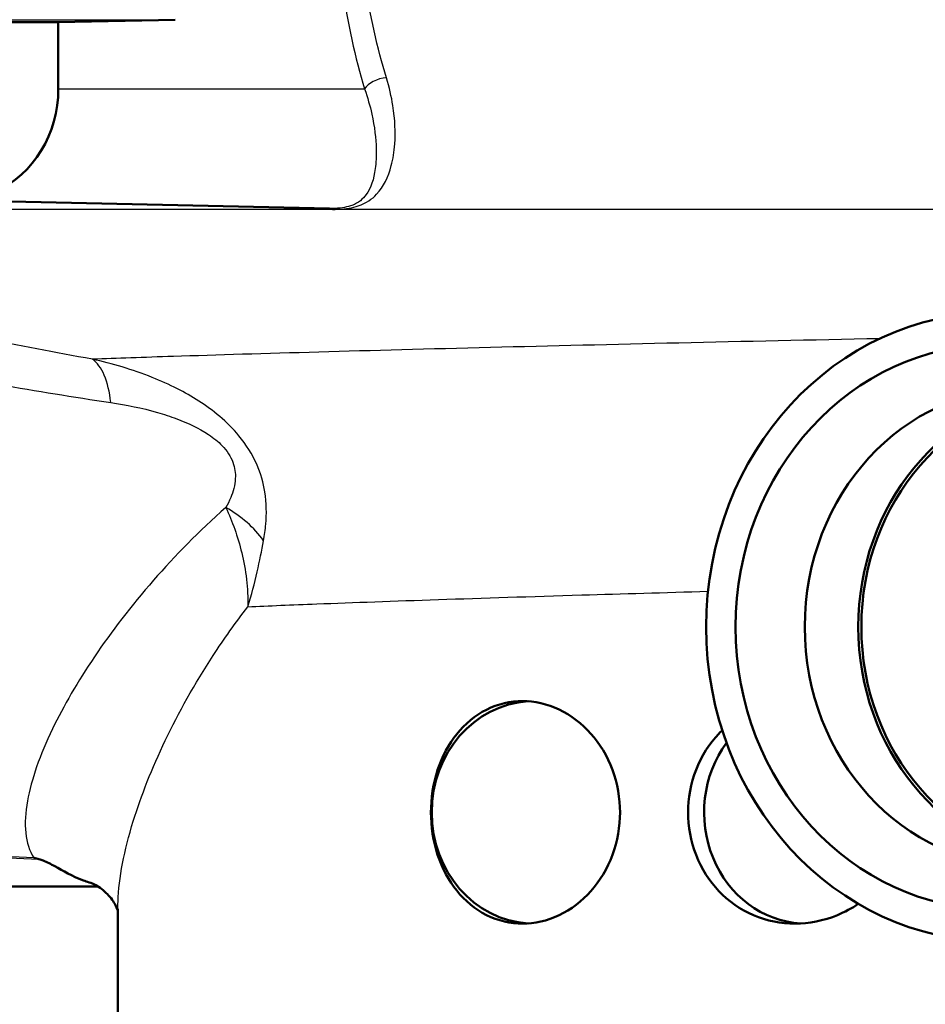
# Model space of a CAD drawing. Header units: millimetres. Extents: x 100 to 2000, y 93 to 2870.
# Tile 10 of 35: x 627 to 651, y 1504 to 1531. Entities that reach past the tile are written whole.
import ezdxf

# ---------------------------------------------------------------- set-up
doc = ezdxf.new("R2010")
doc.units = ezdxf.units.MM
doc.header["$LTSCALE"] = 10
doc.layers.add('Visible Edges(ISO)', color=7, linetype='Continuous', lineweight=50)
doc.layers.add('Visible Tangent Edges(ISO)', color=7, linetype='Continuous', lineweight=25)

msp = doc.modelspace()

# ---------------------------------------------------------------- linework, layer by layer
at = {"layer": 'Visible Edges(ISO)'}
for p, q in [((627.76, 1530.844), (623.174, 1530.844)), ((630.913, 1530.912), (627.76, 1530.844)), ((627.76, 1529.044), (627.76, 1530.844)), ((624.953, 1526.045), (635.068, 1525.823)), ((585.951, 1507.544), (628.834, 1507.544)), ((629.366, 1503.844), (629.366, 1506.947))]:
    msp.add_line(p, q, dxfattribs=at)
for centre, major_axis, start_param, end_param in [((625.009, 1529.044), (0, -3), 5.50799, 7.853982), ((655.217, 1514.544), (0, 6.435), 0.115715, 3.025877), ((655.217, 1514.544), (0, 6.345), 0.059136, 3.082457), ((640.574, 1509.544), (0, 3), 0.057422, 3.084171), ((647.912, 1509.544), (0, -3), 4.036938, 6.229828)]:
    msp.add_ellipse(centre, major_axis=major_axis, ratio=0.917216, start_param=start_param, end_param=end_param, dxfattribs=at)
for centre, major_axis in [((652.986, 1514.544), (0, 8.471)), ((652.986, 1514.544), (0, -7.606)), ((653.783, 1514.544), (0, 6.445))]:
    msp.add_ellipse(centre, major_axis=major_axis, ratio=0.917216, dxfattribs=at)
for points, knots in [([(637.8, 1509.544), (637.8, 1509.921), (637.86, 1510.322), (638.103, 1511.057), (638.286, 1511.391), (638.715, 1511.925), (638.991, 1512.158), (639.607, 1512.467), (639.946, 1512.544), (640.588, 1512.544), (640.933, 1512.47), (641.576, 1512.164), (641.875, 1511.932), (642.347, 1511.398), (642.554, 1511.061), (642.828, 1510.322), (642.896, 1509.921), (642.896, 1509.168), (642.828, 1508.766), (642.554, 1508.027), (642.347, 1507.69), (641.875, 1507.156), (641.576, 1506.924), (640.933, 1506.619), (640.588, 1506.544), (639.946, 1506.544), (639.607, 1506.621), (638.991, 1506.931), (638.715, 1507.164), (638.286, 1507.697), (638.103, 1508.031), (637.86, 1508.766), (637.8, 1509.167), (637.8, 1509.544)], [0, 0, 0, 0, 0.113171, 0.113171, 0.226341, 0.226341, 0.342149, 0.342149, 0.457957, 0.457957, 0.57184, 0.57184, 0.685722, 0.685722, 0.798681, 0.798681, 0.911639, 0.911639, 1.024598, 1.024598, 1.137556, 1.137556, 1.251439, 1.251439, 1.365322, 1.365322, 1.481129, 1.481129, 1.596937, 1.596937, 1.710108, 1.710108, 1.823279, 1.823279, 1.823279, 1.823279]), ([(644.73, 1509.544), (644.73, 1509.921), (644.8, 1510.322), (645.087, 1511.061), (645.304, 1511.398), (645.586, 1511.696), (645.617, 1511.727), (645.649, 1511.758)], [0, 0, 0, 0, 0.1129585, 0.1129585, 0.225917, 0.225917, 0.2394141, 0.2394141, 0.2394141, 0.2394141]), ([(649.315, 1507.079), (649.141, 1506.96), (648.953, 1506.857), (648.384, 1506.621), (647.982, 1506.544), (647.239, 1506.544), (646.848, 1506.619), (646.133, 1506.924), (645.81, 1507.156), (645.304, 1507.69), (645.087, 1508.027), (644.8, 1508.766), (644.73, 1509.168), (644.73, 1509.544)], [1.1928535, 1.1928535, 1.1928535, 1.1928535, 1.2537885, 1.2537885, 1.3695963, 1.3695963, 1.483479, 1.483479, 1.5973617, 1.5973617, 1.7103201, 1.7103201, 1.8232786, 1.8232786, 1.8232786, 1.8232786]), ([(627.098, 1508.319), (627.101, 1508.318), (627.104, 1508.318), (627.151, 1508.307), (627.195, 1508.296), (627.24, 1508.284)], [-0.01665447, -0.01665447, -0.01665447, -0.01665447, -0.01565664, -0.01565664, 0, 0, 0, 0]), ([(628.588, 1507.658), (628.537, 1507.674), (628.487, 1507.69), (628.129, 1507.821), (627.883, 1507.97), (627.568, 1508.146), (627.46, 1508.205), (627.317, 1508.261), (627.279, 1508.274), (627.24, 1508.284)], [0.3938073, 0.3938073, 0.3938073, 0.3938073, 0.4128769, 0.4128769, 0.5292655, 0.5292655, 0.5813764, 0.5813764, 0.5973003, 0.5973003, 0.5973003, 0.5973003]), ([(629.366, 1506.876), (629.361, 1506.897), (629.349, 1506.934), (629.295, 1507.059), (629.236, 1507.164), (629.065, 1507.37), (628.953, 1507.468), (628.741, 1507.603), (628.645, 1507.641), (628.588, 1507.658)], [-1.4461719, -1.4461719, -1.4461719, -1.4461719, -1.329299, -1.329299, -1.151141, -1.151141, -0.9729831, -0.9729831, -0.7948251, -0.7948251, -0.7948251, -0.7948251])]:
    msp.add_open_spline(points, degree=3, knots=knots, dxfattribs=at)
at = {"layer": 'Visible Tangent Edges(ISO)'}
for p, q in [((626.203, 1530.912), (630.913, 1530.912)), ((627.76, 1529.044), (636.013, 1529.044)), ((691.978, 1525.797), (625.613, 1525.797))]:
    msp.add_line(p, q, dxfattribs=at)
for centre, major_axis, ratio, start_param, end_param in [((636.47, 1529.044), (-0.478, -0.146), 0.547788, 4.272134, 5.775976), ((628.055, 1519.377), (0.43, 2.463), 0.430267, 5.301511, 6.090915), ((631.293, 1516.241), (2.259, -1.07), 0.720807, 0.908378, 1.475661)]:
    msp.add_ellipse(centre, major_axis=major_axis, ratio=ratio, start_param=start_param, end_param=end_param, dxfattribs=at)
for points, knots in [([(635.163, 1535.233), (635.167, 1534.078), (635.251, 1532.911), (635.551, 1530.831), (635.757, 1529.884), (636.013, 1529.044)], [-0.6616352, -0.6616352, -0.6616352, -0.6616352, -0.3148945, -0.3148945, 0, 0, 0, 0]), ([(636.602, 1529.343), (636.356, 1530.143), (636.158, 1531.045), (635.87, 1533.026), (635.79, 1534.137), (635.786, 1535.238)], [0, 0, 0, 0, 0.3148945, 0.3148945, 0.6616352, 0.6616352, 0.6616352, 0.6616352]), ([(634.697, 1525.831), (634.902, 1525.806), (635.109, 1525.794), (635.515, 1525.808), (635.696, 1525.843), (636.065, 1525.967), (636.215, 1526.076), (636.529, 1526.41), (636.652, 1526.667), (636.78, 1527.156), (636.812, 1527.351), (636.849, 1527.873), (636.836, 1528.219), (636.737, 1528.837), (636.68, 1529.087), (636.602, 1529.343)], [-0.8307119, -0.8307119, -0.8307119, -0.8307119, -0.768272, -0.768272, -0.6907548, -0.6907548, -0.565948, -0.565948, -0.3727805, -0.3727805, -0.2626422, -0.2626422, -0.1010162, -0.1010162, 0, 0, 0, 0]), ([(636.013, 1529.044), (636.095, 1528.811), (636.159, 1528.585), (636.284, 1528.024), (636.32, 1527.709), (636.332, 1527.235), (636.323, 1527.058), (636.261, 1526.613), (636.187, 1526.38), (635.966, 1526.076), (635.856, 1525.975), (635.56, 1525.863), (635.41, 1525.831), (635.169, 1525.822), (635.12, 1525.822), (635.068, 1525.823)], [0, 0, 0, 0, 0.1010162, 0.1010162, 0.2626422, 0.2626422, 0.3727805, 0.3727805, 0.565948, 0.565948, 0.6907548, 0.6907548, 0.768272, 0.768272, 0.7872773, 0.7872773, 0.7872773, 0.7872773]), ([(627.098, 1508.319), (626.057, 1508.359), (625.012, 1508.405), (622.667, 1508.537), (621.364, 1508.627), (619.06, 1508.863), (618.057, 1508.991), (616.103, 1509.347), (615.154, 1509.578), (613.748, 1510.078), (613.242, 1510.3), (612.777, 1510.551), (612.304, 1510.807), (611.874, 1511.093), (610.859, 1511.905), (610.334, 1512.471), (609.51, 1513.585), (609.186, 1514.115), (608.429, 1515.572), (608.048, 1516.542), (607.457, 1518.439), (607.231, 1519.351), (606.756, 1521.76), (606.563, 1523.297), (606.411, 1525.559), (606.382, 1526.263), (606.37, 1526.969)], [0.435084, 0.435084, 0.435084, 0.435084, 0.762546, 0.762546, 1.165826, 1.165826, 1.476524, 1.476524, 1.786004, 1.786004, 1.979428, 1.979428, 1.979428, 2.176511, 2.176511, 2.491843, 2.491843, 2.746086, 2.746086, 3.154446, 3.154446, 3.502319, 3.502319, 4.046052, 4.046052, 4.289669, 4.289669, 4.289669, 4.289669]), ([(605.825, 1526.696), (605.856, 1526.075), (605.9, 1525.455), (606.106, 1523.28), (606.342, 1521.743), (606.888, 1519.333), (607.14, 1518.421), (607.788, 1516.521), (608.199, 1515.55), (609.002, 1514.091), (609.342, 1513.56), (610.203, 1512.444), (610.746, 1511.878), (611.789, 1511.065), (612.229, 1510.778), (612.711, 1510.522), (613.185, 1510.27), (613.699, 1510.048), (615.124, 1509.547), (616.082, 1509.317), (618.051, 1508.96), (619.06, 1508.832), (621.375, 1508.597), (622.683, 1508.506), (625.073, 1508.372), (626.159, 1508.325), (627.24, 1508.284)], [-4.261067, -4.261067, -4.261067, -4.261067, -4.046052, -4.046052, -3.502319, -3.502319, -3.154446, -3.154446, -2.746086, -2.746086, -2.491843, -2.491843, -2.176511, -2.176511, -1.979428, -1.979428, -1.979428, -1.786004, -1.786004, -1.476524, -1.476524, -1.165826, -1.165826, -0.762546, -0.762546, -0.423362, -0.423362, -0.423362, -0.423362]), ([(628.68, 1521.759), (626.681, 1522.113), (624.68, 1522.531), (620.703, 1523.437), (618.727, 1523.926), (616.773, 1524.435), (615.079, 1524.876), (613.402, 1525.332), (611.745, 1525.797)], [-2.737166, -2.737166, -2.737166, -2.737166, -2.052875, -2.052875, -1.368583, -1.368583, -1.368583, -0.775478, -0.775478, -0.775478, -0.775478]), ([(612.34, 1523.975), (613.978, 1523.592), (615.638, 1523.214), (617.316, 1522.846), (619.252, 1522.422), (621.213, 1522.011), (625.171, 1521.245), (627.169, 1520.891), (629.175, 1520.592)], [0.775478, 0.775478, 0.775478, 0.775478, 1.368583, 1.368583, 1.368583, 2.052875, 2.052875, 2.737166, 2.737166, 2.737166, 2.737166]), ([(649.891, 1522.313), (646.219, 1522.237), (642.637, 1522.155), (636.125, 1521.991), (633.206, 1521.909), (630.067, 1521.808), (629.337, 1521.783), (628.68, 1521.759)], [-19.298207, -19.298207, -19.298207, -19.298207, -18.108727, -18.108727, -16.901662, -16.901662, -16.492183, -16.492183, -16.492183, -16.492183]), ([(633.291, 1516.867), (633.318, 1517.011), (633.34, 1517.161), (633.375, 1517.588), (633.374, 1517.875), (633.286, 1518.42), (633.217, 1518.674), (632.989, 1519.192), (632.822, 1519.46), (632.468, 1519.887), (632.29, 1520.062), (631.745, 1520.525), (631.354, 1520.765), (630.745, 1521.076), (630.519, 1521.177), (629.755, 1521.483), (629.214, 1521.641), (628.68, 1521.759)], [0, 0, 0, 0, 0.0447405, 0.0447405, 0.122364, 0.122364, 0.1816578, 0.1816578, 0.2435005, 0.2435005, 0.2938805, 0.2938805, 0.3954283, 0.3954283, 0.4548341, 0.4548341, 0.5964953, 0.5964953, 0.5964953, 0.5964953]), ([(629.175, 1520.592), (629.59, 1520.53), (630.012, 1520.445), (630.604, 1520.275), (630.779, 1520.218), (631.246, 1520.043), (631.543, 1519.907), (631.941, 1519.641), (632.067, 1519.54), (632.305, 1519.292), (632.407, 1519.136), (632.52, 1518.832), (632.537, 1518.682), (632.521, 1518.36), (632.473, 1518.189), (632.368, 1517.936), (632.324, 1517.847), (632.276, 1517.761)], [-0.5964953, -0.5964953, -0.5964953, -0.5964953, -0.4548341, -0.4548341, -0.3954283, -0.3954283, -0.2938805, -0.2938805, -0.2435005, -0.2435005, -0.1816578, -0.1816578, -0.122364, -0.122364, -0.0447405, -0.0447405, 0, 0, 0, 0]), ([(632.276, 1517.761), (631.553, 1517.127), (630.906, 1516.465), (629.12, 1514.418), (628.2, 1513.026), (627.263, 1511.084), (627.031, 1510.428), (626.816, 1509.223), (626.864, 1508.695), (627.098, 1508.319)], [-3.543462, -3.543462, -3.543462, -3.543462, -3.121228, -3.121228, -2.241559, -2.241559, -1.735427, -1.735427, -1.176109, -1.176109, -1.176109, -1.176109]), ([(632.276, 1517.761), (632.447, 1517.391), (632.597, 1516.978), (632.815, 1516.076), (632.877, 1515.583), (632.869, 1515.088)], [0, 0, 0, 0, 0.0829902, 0.0829902, 0.1713568, 0.1713568, 0.1713568, 0.1713568]), ([(632.869, 1515.088), (632.967, 1515.406), (633.049, 1515.723), (633.185, 1516.319), (633.241, 1516.6), (633.291, 1516.867)], [-0.1713568, -0.1713568, -0.1713568, -0.1713568, -0.0829902, -0.0829902, 0, 0, 0, 0]), ([(632.869, 1515.088), (633.429, 1515.112), (634.051, 1515.138), (636.692, 1515.239), (639.13, 1515.321), (642.956, 1515.437), (644.095, 1515.47), (645.267, 1515.503)], [16.484553, 16.484553, 16.484553, 16.484553, 16.901662, 16.901662, 18.108727, 18.108727, 18.591115, 18.591115, 18.591115, 18.591115]), ([(629.366, 1506.947), (629.366, 1507.009), (629.367, 1507.071), (629.393, 1507.778), (629.536, 1508.515), (630.207, 1510.688), (630.935, 1512.241), (632.222, 1514.215), (632.534, 1514.655), (632.869, 1515.088)], [1.685615, 1.685615, 1.685615, 1.685615, 1.735427, 1.735427, 2.241559, 2.241559, 3.121228, 3.121228, 3.375016, 3.375016, 3.375016, 3.375016])]:
    msp.add_open_spline(points, degree=3, knots=knots, dxfattribs=at)

doc.saveas('drawing.dxf')
